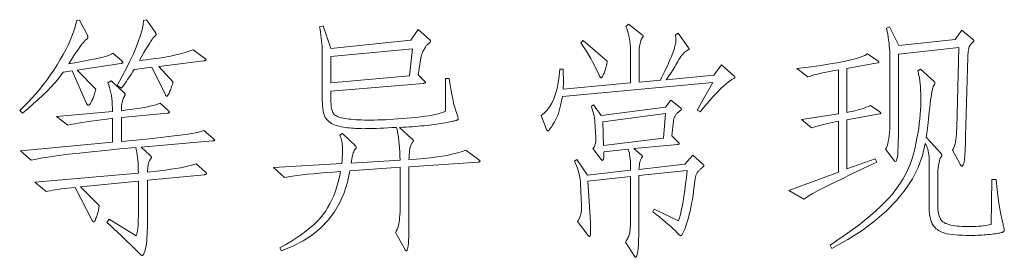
# Model space of a CAD drawing. Extents: x 0 to 1189, y 0 to 841.
# Tile 53 of 135: x 214.65 to 235.76, y 45.34 to 50.44. Entities that reach past the tile are written whole.
import ezdxf

# ---------------------------------------------------------------- set-up
doc = ezdxf.new("R2010")
doc.units = 0

msp = doc.modelspace()

# ---------------------------------------------------------------- linework, layer by layer
at = {"color": 7, "lineweight": 13}
for points in [[(216.83, 49.566), (216.836, 49.56), (216.842, 49.555), (216.846, 49.551), (216.851, 49.546), (216.854, 49.542), (216.857, 49.538), (216.859, 49.534), (216.861, 49.53), (216.862, 49.527), (216.862, 49.523), (216.862, 49.52), (216.86, 49.517), (216.858, 49.515), (216.855, 49.512), (216.851, 49.51), (216.847, 49.508), (216.841, 49.506), (216.835, 49.505), (216.828, 49.503), (216.82, 49.502), (215.88, 49.36), (216.281, 48.953), (216.276, 48.927), (216.27, 48.901), (216.263, 48.876), (216.256, 48.851), (216.248, 48.827), (216.24, 48.803), (216.231, 48.78), (216.222, 48.757), (216.212, 48.735), (216.202, 48.713), (216.192, 48.692), (216.182, 48.674), (216.173, 48.658), (216.165, 48.644), (216.157, 48.632), (216.149, 48.622), (216.142, 48.615), (216.136, 48.609), (216.131, 48.606), (216.126, 48.605), (216.121, 48.605), (216.116, 48.606), (216.112, 48.608), (216.108, 48.611), (216.104, 48.614), (216.1, 48.618), (216.096, 48.623), (216.093, 48.628), (216.089, 48.635), (216.086, 48.642), (215.775, 49.344), (215.579, 49.312), (215.526, 49.237), (215.465, 49.159), (215.397, 49.078), (215.321, 48.995), (215.237, 48.908), (215.147, 48.819), (215.048, 48.728), (214.942, 48.633), (214.829, 48.536), (214.708, 48.436), (214.65, 48.494), (214.739, 48.578), (214.826, 48.665), (214.911, 48.755), (214.993, 48.848), (215.074, 48.945), (215.153, 49.044), (215.23, 49.147), (215.306, 49.252), (215.379, 49.361), (215.45, 49.473), (215.517, 49.585), (215.579, 49.693), (215.636, 49.797), (215.686, 49.898), (215.732, 49.995), (215.771, 50.089), (215.806, 50.178), (215.834, 50.265), (215.857, 50.347), (215.875, 50.426), (215.933, 50.431), (216.102, 50.109), (216.104, 50.104), (216.106, 50.099), (216.107, 50.094), (216.109, 50.089), (216.11, 50.084), (216.111, 50.08), (216.111, 50.075), (216.112, 50.071), (216.112, 50.066), (216.112, 50.062), (216.112, 50.058), (216.111, 50.053), (216.11, 50.049), (216.107, 50.045), (216.104, 50.041), (216.101, 50.037), (216.097, 50.032), (216.092, 50.028), (216.087, 50.024), (216.081, 50.02), (216.064, 50.006), (216.042, 49.984), (216.015, 49.953), (215.984, 49.913), (215.949, 49.865), (215.908, 49.809), (215.863, 49.744), (215.814, 49.67), (215.76, 49.588), (215.701, 49.497), (215.868, 49.525), (216.019, 49.552), (216.154, 49.577), (216.272, 49.602), (216.375, 49.625), (216.461, 49.647), (216.532, 49.668), (216.586, 49.688), (216.624, 49.707), (216.646, 49.724)], [(218.615, 49.618), (218.621, 49.613), (218.626, 49.608), (218.631, 49.604), (218.635, 49.599), (218.638, 49.595), (218.641, 49.591), (218.643, 49.588), (218.645, 49.585), (218.646, 49.582), (218.646, 49.579), (218.646, 49.576), (218.644, 49.574), (218.642, 49.572), (218.639, 49.57), (218.634, 49.568), (218.629, 49.566), (218.623, 49.564), (218.616, 49.563), (218.608, 49.561), (218.599, 49.56), (217.633, 49.439), (217.939, 49.101), (217.937, 49.092), (217.935, 49.081), (217.931, 49.068), (217.927, 49.053), (217.922, 49.037), (217.915, 49.019), (217.908, 48.999), (217.9, 48.978), (217.891, 48.954), (217.881, 48.929), (217.871, 48.905), (217.861, 48.883), (217.852, 48.864), (217.844, 48.847), (217.836, 48.832), (217.829, 48.821), (217.822, 48.812), (217.817, 48.805), (217.811, 48.801), (217.807, 48.8), (217.803, 48.8), (217.799, 48.801), (217.795, 48.803), (217.792, 48.804), (217.788, 48.807), (217.785, 48.81), (217.783, 48.813), (217.78, 48.817), (217.777, 48.822), (217.775, 48.827), (217.485, 49.423), (217.105, 49.376), (217.076, 49.329), (217.048, 49.283), (217.02, 49.239), (216.992, 49.197), (216.965, 49.155), (216.938, 49.115), (216.91, 49.077), (216.884, 49.039), (216.857, 49.004), (216.83, 48.969), (216.741, 49.032), (216.842, 49.216), (216.934, 49.389), (217.015, 49.553), (217.087, 49.706), (217.148, 49.851), (217.2, 49.985), (217.241, 50.11), (217.273, 50.225), (217.294, 50.33), (217.305, 50.426), (217.369, 50.442), (217.559, 50.167), (217.562, 50.163), (217.565, 50.159), (217.567, 50.155), (217.569, 50.151), (217.571, 50.146), (217.572, 50.142), (217.573, 50.138), (217.574, 50.134), (217.574, 50.129), (217.575, 50.125), (217.574, 50.121), (217.573, 50.117), (217.571, 50.112), (217.569, 50.107), (217.565, 50.103), (217.561, 50.098), (217.557, 50.093), (217.551, 50.088), (217.545, 50.083), (217.538, 50.078), (217.525, 50.066), (217.508, 50.045), (217.487, 50.016), (217.461, 49.978), (217.431, 49.931), (217.396, 49.876), (217.358, 49.811), (217.315, 49.738), (217.267, 49.656), (217.216, 49.566), (217.364, 49.582), (217.505, 49.6), (217.639, 49.619), (217.765, 49.64), (217.883, 49.662), (217.995, 49.685), (218.099, 49.71), (218.195, 49.736), (218.285, 49.764), (218.367, 49.793)], [(224.49, 47.438), (224.496, 47.434), (224.502, 47.43), (224.506, 47.426), (224.51, 47.423), (224.514, 47.419), (224.517, 47.416), (224.519, 47.412), (224.521, 47.409), (224.522, 47.407), (224.522, 47.404), (224.521, 47.401), (224.52, 47.399), (224.518, 47.397), (224.515, 47.395), (224.511, 47.393), (224.507, 47.391), (224.501, 47.389), (224.495, 47.388), (224.488, 47.387), (224.48, 47.385), (222.996, 47.285), (222.996, 46.282), (222.996, 46.175), (222.996, 46.076), (222.995, 45.986), (222.994, 45.905), (222.992, 45.833), (222.991, 45.769), (222.988, 45.715), (222.986, 45.669), (222.983, 45.632), (222.98, 45.604), (222.977, 45.581), (222.974, 45.561), (222.97, 45.543), (222.967, 45.528), (222.963, 45.515), (222.959, 45.504), (222.956, 45.496), (222.952, 45.49), (222.948, 45.486), (222.943, 45.485), (222.939, 45.485), (222.935, 45.486), (222.931, 45.488), (222.927, 45.49), (222.924, 45.493), (222.92, 45.496), (222.916, 45.5), (222.913, 45.505), (222.91, 45.511), (222.906, 45.517), (222.706, 45.876), (222.725, 45.904), (222.742, 45.937), (222.757, 45.976), (222.77, 46.02), (222.781, 46.07), (222.79, 46.125), (222.797, 46.185), (222.802, 46.251), (222.805, 46.322), (222.806, 46.398), (222.806, 47.275), (221.729, 47.201), (221.679, 46.956), (221.608, 46.728), (221.515, 46.516), (221.401, 46.32), (221.265, 46.14), (221.107, 45.975), (220.928, 45.827), (220.728, 45.695), (220.505, 45.58), (220.262, 45.48), (220.23, 45.548), (220.356, 45.619), (220.475, 45.69), (220.586, 45.76), (220.689, 45.831), (220.785, 45.902), (220.873, 45.973), (220.954, 46.043), (221.027, 46.114), (221.093, 46.185), (221.151, 46.256), (221.204, 46.329), (221.253, 46.406), (221.299, 46.488), (221.342, 46.574), (221.382, 46.665), (221.418, 46.76), (221.45, 46.859), (221.48, 46.963), (221.506, 47.072), (221.529, 47.185), (221.37, 47.173), (221.221, 47.161), (221.079, 47.149), (220.947, 47.137), (220.823, 47.124), (220.707, 47.111), (220.6, 47.098), (220.502, 47.085), (220.412, 47.072), (220.33, 47.058), (220.093, 47.269), (221.555, 47.354), (221.558, 47.38), (221.561, 47.406), (221.563, 47.434), (221.565, 47.464), (221.567, 47.494), (221.568, 47.525), (221.569, 47.557), (221.57, 47.59), (221.571, 47.625), (221.571, 47.66), (221.57, 47.695), (221.569, 47.73), (221.566, 47.763), (221.562, 47.795), (221.556, 47.826), (221.55, 47.856), (221.542, 47.885), (221.534, 47.913), (221.524, 47.94), (221.513, 47.966), (221.571, 48.003), (221.84, 47.744), (221.845, 47.74), (221.85, 47.736), (221.854, 47.732), (221.857, 47.727), (221.86, 47.723), (221.862, 47.719), (221.864, 47.715), (221.865, 47.711), (221.866, 47.706), (221.867, 47.702), (221.866, 47.698), (221.865, 47.693), (221.863, 47.688), (221.861, 47.683), (221.858, 47.678), (221.854, 47.672), (221.85, 47.666), (221.845, 47.66), (221.839, 47.653), (221.832, 47.647), (221.825, 47.638), (221.818, 47.624), (221.811, 47.607), (221.803, 47.585), (221.796, 47.559), (221.788, 47.529), (221.78, 47.494), (221.772, 47.455), (221.764, 47.412), (221.756, 47.364), (222.806, 47.428), (222.803, 47.52), (222.8, 47.608), (222.795, 47.69), (222.788, 47.768), (222.781, 47.841), (222.773, 47.908), (222.763, 47.971), (222.752, 48.029), (222.74, 48.082), (222.727, 48.13), (222.631, 48.125), (222.54, 48.12), (222.455, 48.116), (222.376, 48.113), (222.303, 48.11), (222.235, 48.108), (222.173, 48.106), (222.117, 48.104), (222.067, 48.104), (222.022, 48.103), (221.98, 48.104), (221.938, 48.105), (221.896, 48.106), (221.853, 48.108), (221.81, 48.111), (221.767, 48.115), (221.724, 48.119), (221.68, 48.124), (221.636, 48.129), (221.592, 48.135), (221.549, 48.142), (221.508, 48.151), (221.468, 48.161), (221.432, 48.173), (221.397, 48.186), (221.364, 48.201), (221.333, 48.217), (221.305, 48.235), (221.278, 48.254), (221.254, 48.275), (221.232, 48.299), (221.212, 48.327), (221.195, 48.36), (221.18, 48.398), (221.167, 48.441), (221.157, 48.487), (221.148, 48.539), (221.143, 48.595), (221.139, 48.656), (221.138, 48.721), (221.138, 49.698), (221.137, 49.756), (221.136, 49.814), (221.133, 49.873), (221.129, 49.932), (221.124, 49.991), (221.117, 50.05), (221.11, 50.109), (221.101, 50.169), (221.091, 50.229), (221.08, 50.289), (221.154, 50.31), (221.323, 49.824), (223.038, 50.004), (223.192, 50.231), (223.434, 50.014), (223.439, 50.01), (223.444, 50.006), (223.448, 50.002), (223.451, 49.998), (223.454, 49.994), (223.457, 49.99), (223.458, 49.986), (223.46, 49.982), (223.461, 49.978), (223.461, 49.975), (223.46, 49.971), (223.459, 49.967), (223.457, 49.963), (223.454, 49.959), (223.451, 49.955), (223.447, 49.951), (223.441, 49.946), (223.435, 49.942), (223.429, 49.937), (223.421, 49.933), (223.413, 49.927), (223.405, 49.92), (223.396, 49.912), (223.387, 49.902), (223.378, 49.891), (223.368, 49.878), (223.358, 49.864), (223.348, 49.849), (223.337, 49.832), (223.326, 49.814), (223.316, 49.795), (223.306, 49.777), (223.297, 49.761), (223.289, 49.744), (223.282, 49.729), (223.276, 49.715), (223.271, 49.701), (223.266, 49.689), (223.263, 49.677), (223.26, 49.666), (223.192, 49.259), (223.318, 49.138), (223.324, 49.132), (223.33, 49.126), (223.334, 49.121), (223.339, 49.116), (223.342, 49.111), (223.345, 49.107), (223.347, 49.103), (223.349, 49.099), (223.35, 49.096), (223.35, 49.093), (223.35, 49.091), (223.348, 49.088), (223.346, 49.086), (223.343, 49.084), (223.339, 49.082), (223.335, 49.08), (223.329, 49.079), (223.323, 49.077), (223.316, 49.076), (223.308, 49.075), (221.323, 48.911), (221.323, 48.716), (221.323, 48.676), (221.325, 48.638), (221.328, 48.604), (221.331, 48.571), (221.336, 48.541), (221.342, 48.514), (221.349, 48.49), (221.357, 48.467), (221.366, 48.448), (221.376, 48.431), (221.388, 48.415), (221.402, 48.401), (221.42, 48.387), (221.441, 48.375), (221.465, 48.363), (221.491, 48.353), (221.521, 48.343), (221.553, 48.334), (221.588, 48.327), (221.626, 48.32), (221.668, 48.314), (221.712, 48.308), (221.759, 48.304), (221.81, 48.299), (221.864, 48.296), (221.921, 48.293), (221.981, 48.291), (222.044, 48.289), (222.111, 48.288), (222.181, 48.288), (222.253, 48.289), (222.329, 48.29), (222.409, 48.292), (222.491, 48.296), (222.577, 48.3), (222.665, 48.305), (222.757, 48.311), (222.852, 48.318), (222.95, 48.327), (223.052, 48.336), (223.152, 48.346), (223.246, 48.357), (223.334, 48.368), (223.416, 48.381), (223.492, 48.395), (223.562, 48.41), (223.626, 48.425), (223.684, 48.442), (223.737, 48.46), (223.783, 48.478), (223.783, 49.18), (223.857, 49.18), (223.871, 49.086), (223.886, 48.998), (223.9, 48.917), (223.914, 48.841), (223.927, 48.772), (223.941, 48.709), (223.954, 48.652), (223.967, 48.601), (223.979, 48.556), (223.991, 48.518), (224.003, 48.484), (224.013, 48.453), (224.022, 48.426), (224.03, 48.402), (224.037, 48.38), (224.042, 48.363), (224.047, 48.348), (224.05, 48.336), (224.051, 48.328), (224.052, 48.322), (224.052, 48.319), (224.051, 48.315), (224.051, 48.312), (224.05, 48.309), (224.049, 48.306), (224.047, 48.303), (224.046, 48.3), (224.044, 48.298), (224.041, 48.296), (224.039, 48.293), (224.035, 48.291), (224.028, 48.288), (224.018, 48.285), (224.006, 48.281), (223.991, 48.277), (223.973, 48.272), (223.952, 48.267), (223.928, 48.261), (223.902, 48.255), (223.873, 48.248), (223.841, 48.242), (223.806, 48.235), (223.769, 48.228), (223.729, 48.221), (223.686, 48.214), (223.64, 48.207), (223.592, 48.2), (223.541, 48.194), (223.488, 48.187), (223.432, 48.18), (223.374, 48.173), (223.314, 48.167), (223.254, 48.161), (223.192, 48.155), (223.129, 48.15), (223.065, 48.145), (222.999, 48.141), (222.933, 48.137), (222.865, 48.133), (222.796, 48.13), (223.06, 47.887), (223.066, 47.882), (223.071, 47.877), (223.076, 47.872), (223.08, 47.867), (223.083, 47.863), (223.086, 47.859), (223.088, 47.855), (223.09, 47.851), (223.091, 47.848), (223.091, 47.845), (223.091, 47.841), (223.09, 47.838), (223.089, 47.835), (223.088, 47.831), (223.086, 47.827), (223.084, 47.824), (223.081, 47.82), (223.078, 47.816), (223.074, 47.812), (223.07, 47.808), (223.057, 47.789), (223.045, 47.766), (223.035, 47.739), (223.025, 47.708), (223.017, 47.673), (223.011, 47.634), (223.005, 47.591), (223.001, 47.544), (222.998, 47.493), (222.996, 47.438), (223.159, 47.45), (223.312, 47.463), (223.456, 47.479), (223.592, 47.496), (223.718, 47.516), (223.836, 47.538), (223.944, 47.561), (224.044, 47.587), (224.134, 47.614), (224.216, 47.644)], [(229.97, 49.233), (229.973, 49.23), (229.976, 49.227), (229.978, 49.224), (229.98, 49.221), (229.982, 49.218), (229.983, 49.215), (229.984, 49.212), (229.985, 49.209), (229.986, 49.207), (229.986, 49.204), (229.985, 49.201), (229.985, 49.199), (229.984, 49.196), (229.982, 49.194), (229.98, 49.191), (229.978, 49.189), (229.975, 49.187), (229.972, 49.185), (229.969, 49.182), (229.965, 49.18), (229.919, 49.158), (229.868, 49.125), (229.811, 49.08), (229.747, 49.025), (229.678, 48.959), (229.603, 48.881), (229.521, 48.793), (229.434, 48.694), (229.341, 48.584), (229.241, 48.462), (229.178, 48.499), (229.511, 49.091), (226.285, 48.795), (226.274, 48.727), (226.262, 48.662), (226.248, 48.6), (226.233, 48.541), (226.217, 48.485), (226.2, 48.432), (226.181, 48.382), (226.162, 48.335), (226.141, 48.292), (226.119, 48.251), (226.097, 48.214), (226.077, 48.181), (226.058, 48.152), (226.041, 48.126), (226.026, 48.105), (226.012, 48.087), (226, 48.073), (225.99, 48.064), (225.981, 48.058), (225.974, 48.056), (225.97, 48.056), (225.967, 48.057), (225.965, 48.059), (225.962, 48.061), (225.959, 48.064), (225.957, 48.067), (225.954, 48.071), (225.952, 48.076), (225.949, 48.081), (225.947, 48.087), (225.831, 48.388), (225.897, 48.437), (225.957, 48.497), (226.011, 48.569), (226.06, 48.651), (226.103, 48.745), (226.14, 48.85), (226.172, 48.966), (226.198, 49.093), (226.218, 49.231), (226.232, 49.381), (226.301, 49.381), (226.302, 49.358), (226.303, 49.335), (226.304, 49.312), (226.305, 49.289), (226.306, 49.267), (226.306, 49.244), (226.307, 49.222), (226.308, 49.2), (226.308, 49.178), (226.309, 49.156), (226.309, 49.135), (226.309, 49.114), (226.309, 49.092), (226.309, 49.071), (226.308, 49.05), (226.307, 49.029), (226.306, 49.009), (226.305, 48.988), (226.303, 48.968), (226.301, 48.948), (227.747, 49.085), (227.747, 49.703), (227.746, 49.776), (227.743, 49.847), (227.738, 49.914), (227.731, 49.978), (227.722, 50.039), (227.711, 50.098), (227.698, 50.153), (227.683, 50.205), (227.666, 50.254), (227.647, 50.299), (227.7, 50.342), (227.995, 50.12), (227.999, 50.117), (228.003, 50.114), (228.006, 50.111), (228.009, 50.108), (228.011, 50.105), (228.013, 50.102), (228.015, 50.099), (228.016, 50.096), (228.016, 50.094), (228.017, 50.091), (228.016, 50.088), (228.016, 50.085), (228.016, 50.083), (228.015, 50.08), (228.014, 50.077), (228.013, 50.074), (228.011, 50.071), (228.01, 50.068), (228.008, 50.065), (228.006, 50.062), (227.992, 50.041), (227.979, 50.017), (227.968, 49.992), (227.959, 49.964), (227.951, 49.934), (227.944, 49.902), (227.939, 49.867), (227.935, 49.83), (227.933, 49.792), (227.932, 49.75), (227.932, 49.101), (228.386, 49.143), (228.42, 49.211), (228.452, 49.277), (228.482, 49.339), (228.51, 49.398), (228.537, 49.455), (228.561, 49.508), (228.583, 49.559), (228.604, 49.606), (228.623, 49.651), (228.64, 49.692), (228.655, 49.731), (228.668, 49.768), (228.68, 49.803), (228.69, 49.835), (228.699, 49.865), (228.706, 49.893), (228.712, 49.919), (228.716, 49.942), (228.718, 49.964), (228.719, 49.983), (228.719, 50), (228.718, 50.017), (228.718, 50.033), (228.717, 50.048), (228.716, 50.062), (228.715, 50.075), (228.714, 50.088), (228.712, 50.099), (228.71, 50.11), (228.708, 50.12), (228.766, 50.152), (228.993, 49.84), (228.995, 49.837), (228.997, 49.834), (228.999, 49.831), (229, 49.828), (229.001, 49.826), (229.002, 49.823), (229.003, 49.821), (229.003, 49.818), (229.004, 49.816), (229.004, 49.814), (229.004, 49.812), (229.003, 49.81), (229.002, 49.807), (229, 49.805), (228.999, 49.803), (228.996, 49.801), (228.993, 49.799), (228.99, 49.797), (228.987, 49.795), (228.983, 49.793), (228.96, 49.781), (228.937, 49.766), (228.914, 49.748), (228.892, 49.728), (228.87, 49.705), (228.848, 49.679), (228.827, 49.65), (228.805, 49.619), (228.784, 49.584), (228.764, 49.547), (228.743, 49.509), (228.721, 49.47), (228.698, 49.431), (228.674, 49.392), (228.649, 49.352), (228.624, 49.313), (228.597, 49.274), (228.57, 49.234), (228.542, 49.194), (228.513, 49.154), (229.532, 49.254), (229.695, 49.476)], [(235.08, 50.025), (235.085, 50.021), (235.089, 50.017), (235.093, 50.013), (235.097, 50.009), (235.1, 50.005), (235.102, 50.001), (235.104, 49.998), (235.105, 49.994), (235.106, 49.991), (235.106, 49.988), (235.106, 49.985), (235.105, 49.981), (235.103, 49.977), (235.1, 49.972), (235.096, 49.967), (235.091, 49.962), (235.086, 49.957), (235.079, 49.951), (235.072, 49.944), (235.064, 49.938), (235.056, 49.931), (235.048, 49.923), (235.041, 49.915), (235.034, 49.907), (235.028, 49.898), (235.022, 49.888), (235.017, 49.878), (235.012, 49.868), (235.007, 49.857), (235.003, 49.845), (235, 49.833), (234.997, 49.818), (234.993, 49.802), (234.991, 49.784), (234.988, 49.764), (234.986, 49.742), (234.984, 49.718), (234.982, 49.692), (234.981, 49.664), (234.98, 49.634), (234.932, 47.934), (234.93, 47.843), (234.927, 47.76), (234.925, 47.685), (234.922, 47.618), (234.918, 47.558), (234.915, 47.507), (234.911, 47.463), (234.907, 47.428), (234.902, 47.4), (234.898, 47.38), (234.893, 47.365), (234.888, 47.352), (234.884, 47.34), (234.879, 47.329), (234.875, 47.321), (234.87, 47.314), (234.866, 47.308), (234.862, 47.304), (234.857, 47.302), (234.853, 47.301), (234.849, 47.301), (234.844, 47.303), (234.84, 47.306), (234.835, 47.309), (234.831, 47.314), (234.826, 47.32), (234.821, 47.327), (234.816, 47.335), (234.811, 47.344), (234.805, 47.354), (234.652, 47.639), (234.667, 47.665), (234.681, 47.697), (234.694, 47.733), (234.705, 47.775), (234.714, 47.821), (234.723, 47.872), (234.73, 47.928), (234.735, 47.988), (234.739, 48.054), (234.742, 48.124), (234.784, 49.845), (233.491, 49.703), (233.491, 48.056), (233.49, 47.93), (233.488, 47.818), (233.485, 47.719), (233.481, 47.633), (233.475, 47.561), (233.468, 47.502), (233.46, 47.455), (233.45, 47.422), (233.44, 47.403), (233.428, 47.396), (233.425, 47.396), (233.423, 47.397), (233.421, 47.398), (233.418, 47.399), (233.416, 47.401), (233.413, 47.404), (233.41, 47.406), (233.407, 47.409), (233.404, 47.413), (233.401, 47.417), (233.216, 47.66), (233.234, 47.694), (233.249, 47.734), (233.262, 47.78), (233.274, 47.831), (233.284, 47.888), (233.292, 47.951), (233.298, 48.019), (233.303, 48.092), (233.305, 48.172), (233.306, 48.256), (233.306, 49.629), (233.306, 49.691), (233.303, 49.754), (233.3, 49.817), (233.295, 49.88), (233.289, 49.943), (233.281, 50.007), (233.273, 50.07), (233.262, 50.134), (233.251, 50.198), (233.238, 50.262), (233.301, 50.289), (233.496, 49.888), (234.705, 50.02), (234.848, 50.22)], [(227.246, 49.55), (227.243, 49.527), (227.24, 49.503), (227.236, 49.48), (227.232, 49.456), (227.226, 49.433), (227.22, 49.409), (227.213, 49.386), (227.205, 49.362), (227.197, 49.339), (227.188, 49.315), (227.179, 49.292), (227.17, 49.272), (227.162, 49.254), (227.154, 49.239), (227.147, 49.226), (227.14, 49.215), (227.134, 49.207), (227.129, 49.201), (227.124, 49.197), (227.119, 49.196), (227.115, 49.196), (227.111, 49.197), (227.107, 49.198), (227.104, 49.2), (227.101, 49.203), (227.098, 49.206), (227.095, 49.209), (227.092, 49.213), (227.09, 49.217), (227.087, 49.222), (227.05, 49.304), (227.012, 49.383), (226.973, 49.461), (226.934, 49.536), (226.893, 49.609), (226.852, 49.68), (226.811, 49.75), (226.768, 49.817), (226.725, 49.882), (226.681, 49.946), (226.729, 49.993)], [(223.075, 49.819), (221.323, 49.655), (221.323, 49.085), (223.007, 49.238)], [(233.09, 48.462), (233.094, 48.459), (233.097, 48.456), (233.101, 48.453), (233.103, 48.45), (233.106, 48.448), (233.107, 48.445), (233.109, 48.443), (233.11, 48.44), (233.111, 48.438), (233.111, 48.436), (233.111, 48.434), (233.11, 48.432), (233.108, 48.43), (233.107, 48.428), (233.104, 48.427), (233.101, 48.425), (233.098, 48.424), (233.094, 48.422), (233.089, 48.421), (233.084, 48.42), (232.388, 48.293), (232.388, 47.238), (232.989, 47.459), (233.026, 47.385), (232.747, 47.253), (232.494, 47.132), (232.269, 47.023), (232.072, 46.926), (231.902, 46.84), (231.759, 46.766), (231.644, 46.704), (231.557, 46.654), (231.497, 46.615), (231.464, 46.588), (231.142, 46.773), (232.203, 47.169), (232.203, 48.262), (232.134, 48.249), (232.068, 48.236), (232.005, 48.222), (231.944, 48.208), (231.885, 48.194), (231.828, 48.18), (231.775, 48.165), (231.723, 48.15), (231.674, 48.135), (231.627, 48.119), (231.411, 48.299), (232.203, 48.42), (232.203, 49.365), (232.11, 49.348), (232.023, 49.332), (231.942, 49.316), (231.868, 49.3), (231.799, 49.285), (231.737, 49.269), (231.68, 49.255), (231.63, 49.24), (231.586, 49.226), (231.548, 49.212), (231.316, 49.397), (231.56, 49.425), (231.783, 49.455), (231.986, 49.485), (232.168, 49.515), (232.33, 49.546), (232.47, 49.577), (232.59, 49.609), (232.689, 49.642), (232.768, 49.675), (232.826, 49.708), (233.053, 49.555), (233.057, 49.553), (233.06, 49.551), (233.064, 49.548), (233.066, 49.546), (233.069, 49.544), (233.071, 49.541), (233.072, 49.539), (233.073, 49.536), (233.074, 49.534), (233.074, 49.531), (233.074, 49.529), (233.073, 49.526), (233.071, 49.524), (233.069, 49.522), (233.066, 49.52), (233.063, 49.518), (233.058, 49.517), (233.054, 49.515), (233.048, 49.514), (233.042, 49.513), (232.388, 49.397), (232.388, 48.452), (232.445, 48.462), (232.501, 48.473), (232.555, 48.485), (232.607, 48.498), (232.658, 48.512), (232.708, 48.528), (232.755, 48.544), (232.801, 48.562), (232.846, 48.58), (232.889, 48.6)], [(235.587, 47.011), (235.594, 46.935), (235.601, 46.864), (235.609, 46.796), (235.616, 46.731), (235.623, 46.671), (235.63, 46.614), (235.637, 46.56), (235.644, 46.511), (235.651, 46.464), (235.658, 46.422), (235.665, 46.382), (235.672, 46.343), (235.679, 46.306), (235.685, 46.269), (235.692, 46.235), (235.699, 46.201), (235.706, 46.168), (235.713, 46.137), (235.72, 46.107), (235.727, 46.079), (235.733, 46.052), (235.739, 46.028), (235.744, 46.006), (235.749, 45.986), (235.752, 45.969), (235.755, 45.955), (235.758, 45.942), (235.76, 45.933), (235.761, 45.925), (235.761, 45.92), (235.761, 45.917), (235.76, 45.913), (235.758, 45.909), (235.756, 45.906), (235.754, 45.902), (235.75, 45.898), (235.747, 45.895), (235.742, 45.891), (235.737, 45.887), (235.732, 45.883), (235.724, 45.88), (235.713, 45.876), (235.699, 45.872), (235.681, 45.867), (235.659, 45.863), (235.634, 45.858), (235.606, 45.854), (235.574, 45.849), (235.539, 45.844), (235.5, 45.839), (235.458, 45.834), (235.416, 45.829), (235.373, 45.825), (235.328, 45.822), (235.283, 45.819), (235.236, 45.816), (235.188, 45.815), (235.139, 45.813), (235.089, 45.812), (235.038, 45.812), (234.946, 45.813), (234.861, 45.815), (234.782, 45.819), (234.709, 45.824), (234.643, 45.831), (234.584, 45.84), (234.53, 45.85), (234.484, 45.861), (234.443, 45.874), (234.41, 45.889), (234.38, 45.905), (234.352, 45.921), (234.327, 45.939), (234.303, 45.957), (234.281, 45.977), (234.262, 45.997), (234.244, 46.018), (234.229, 46.04), (234.215, 46.063), (234.204, 46.087), (234.194, 46.112), (234.185, 46.138), (234.177, 46.166), (234.17, 46.196), (234.164, 46.227), (234.159, 46.259), (234.156, 46.293), (234.153, 46.328), (234.151, 46.365), (234.151, 46.403), (234.151, 47.412), (234.15, 47.458), (234.147, 47.503), (234.143, 47.545), (234.137, 47.586), (234.13, 47.624), (234.12, 47.661), (234.109, 47.695), (234.097, 47.728), (234.082, 47.758), (234.066, 47.787), (234.005, 47.526), (233.912, 47.272), (233.789, 47.027), (233.635, 46.79), (233.45, 46.561), (233.235, 46.339), (232.988, 46.126), (232.712, 45.92), (232.404, 45.722), (232.066, 45.532), (232.029, 45.606), (232.194, 45.716), (232.351, 45.825), (232.5, 45.931), (232.639, 46.036), (232.77, 46.139), (232.893, 46.24), (233.006, 46.34), (233.112, 46.437), (233.208, 46.534), (233.296, 46.628), (233.376, 46.722), (233.451, 46.819), (233.52, 46.918), (233.583, 47.019), (233.641, 47.122), (233.693, 47.227), (233.739, 47.335), (233.779, 47.445), (233.813, 47.556), (233.842, 47.67), (233.867, 47.784), (233.889, 47.895), (233.908, 48.003), (233.925, 48.109), (233.939, 48.212), (233.951, 48.312), (233.96, 48.409), (233.966, 48.503), (233.97, 48.595), (233.971, 48.684), (233.971, 48.769), (233.969, 48.851), (233.966, 48.927), (233.961, 49), (233.956, 49.068), (233.949, 49.132), (233.94, 49.191), (233.931, 49.247), (233.92, 49.297), (233.908, 49.344), (233.966, 49.381), (234.256, 49.117), (234.259, 49.114), (234.262, 49.11), (234.264, 49.107), (234.267, 49.103), (234.268, 49.1), (234.27, 49.096), (234.271, 49.092), (234.272, 49.088), (234.272, 49.084), (234.272, 49.08), (234.272, 49.076), (234.272, 49.072), (234.271, 49.068), (234.27, 49.064), (234.268, 49.06), (234.267, 49.057), (234.264, 49.053), (234.262, 49.05), (234.259, 49.046), (234.256, 49.043), (234.247, 49.03), (234.237, 49.008), (234.228, 48.979), (234.218, 48.942), (234.209, 48.896), (234.199, 48.843), (234.19, 48.782), (234.18, 48.714), (234.171, 48.637), (234.161, 48.552), (234.152, 48.466), (234.143, 48.385), (234.135, 48.309), (234.127, 48.238), (234.119, 48.172), (234.112, 48.111), (234.105, 48.055), (234.099, 48.005), (234.093, 47.959), (234.087, 47.919), (234.399, 47.581), (234.403, 47.575), (234.407, 47.57), (234.41, 47.565), (234.412, 47.56), (234.415, 47.556), (234.417, 47.551), (234.418, 47.546), (234.419, 47.542), (234.42, 47.537), (234.42, 47.533), (234.42, 47.529), (234.419, 47.525), (234.418, 47.52), (234.417, 47.516), (234.415, 47.511), (234.412, 47.507), (234.41, 47.502), (234.407, 47.498), (234.403, 47.493), (234.399, 47.488), (234.395, 47.483), (234.391, 47.475), (234.386, 47.466), (234.382, 47.455), (234.378, 47.442), (234.374, 47.428), (234.369, 47.411), (234.365, 47.393), (234.361, 47.373), (234.357, 47.351), (234.353, 47.328), (234.349, 47.306), (234.346, 47.284), (234.343, 47.262), (234.341, 47.241), (234.339, 47.22), (234.337, 47.199), (234.336, 47.178), (234.336, 47.157), (234.336, 47.137), (234.336, 46.43), (234.337, 46.374), (234.342, 46.323), (234.35, 46.276), (234.362, 46.233), (234.377, 46.195), (234.395, 46.161), (234.416, 46.132), (234.44, 46.107), (234.468, 46.087), (234.499, 46.071), (234.533, 46.058), (234.571, 46.046), (234.611, 46.036), (234.654, 46.027), (234.701, 46.019), (234.75, 46.013), (234.802, 46.008), (234.857, 46.005), (234.916, 46.003), (234.977, 46.002), (235.039, 46.003), (235.097, 46.004), (235.154, 46.007), (235.208, 46.01), (235.259, 46.014), (235.307, 46.019), (235.353, 46.026), (235.397, 46.033), (235.438, 46.041), (235.476, 46.05), (235.497, 47.011)], [(218.794, 47.897), (218.801, 47.891), (218.807, 47.886), (218.813, 47.88), (218.818, 47.875), (218.822, 47.871), (218.825, 47.867), (218.828, 47.863), (218.83, 47.86), (218.831, 47.858), (218.831, 47.855), (218.831, 47.853), (218.829, 47.851), (218.827, 47.849), (218.823, 47.848), (218.819, 47.846), (218.814, 47.844), (218.808, 47.843), (218.801, 47.842), (218.793, 47.84), (218.784, 47.839), (217.258, 47.707), (217.443, 47.533), (217.449, 47.528), (217.454, 47.523), (217.459, 47.518), (217.463, 47.513), (217.466, 47.508), (217.469, 47.503), (217.472, 47.499), (217.473, 47.494), (217.474, 47.49), (217.474, 47.486), (217.474, 47.481), (217.473, 47.477), (217.471, 47.472), (217.468, 47.466), (217.465, 47.461), (217.461, 47.455), (217.456, 47.448), (217.451, 47.442), (217.444, 47.435), (217.437, 47.428), (217.43, 47.418), (217.424, 47.405), (217.418, 47.389), (217.412, 47.368), (217.407, 47.344), (217.403, 47.317), (217.399, 47.285), (217.395, 47.25), (217.392, 47.211), (217.39, 47.169), (217.525, 47.183), (217.653, 47.198), (217.774, 47.214), (217.889, 47.231), (217.997, 47.248), (218.098, 47.266), (218.193, 47.286), (218.28, 47.306), (218.361, 47.327), (218.435, 47.348), (218.63, 47.174), (218.635, 47.17), (218.64, 47.166), (218.644, 47.162), (218.647, 47.158), (218.65, 47.154), (218.653, 47.151), (218.654, 47.147), (218.656, 47.144), (218.657, 47.14), (218.657, 47.137), (218.656, 47.134), (218.655, 47.131), (218.653, 47.129), (218.65, 47.126), (218.646, 47.124), (218.642, 47.122), (218.636, 47.12), (218.63, 47.119), (218.623, 47.117), (218.615, 47.116), (217.39, 46.995), (217.39, 46.171), (217.389, 46.074), (217.388, 45.985), (217.386, 45.903), (217.383, 45.827), (217.379, 45.759), (217.375, 45.699), (217.369, 45.645), (217.363, 45.599), (217.356, 45.559), (217.348, 45.527), (217.339, 45.5), (217.332, 45.476), (217.324, 45.454), (217.317, 45.436), (217.31, 45.42), (217.304, 45.407), (217.298, 45.397), (217.292, 45.39), (217.287, 45.386), (217.282, 45.385), (217.277, 45.385), (217.272, 45.385), (217.268, 45.387), (217.263, 45.388), (217.259, 45.39), (217.254, 45.392), (217.25, 45.395), (217.245, 45.398), (217.241, 45.402), (217.237, 45.406), (217.17, 45.473), (217.102, 45.541), (217.033, 45.609), (216.962, 45.678), (216.891, 45.746), (216.819, 45.815), (216.745, 45.884), (216.671, 45.953), (216.595, 46.022), (216.519, 46.092), (216.566, 46.161), (217.147, 45.802), (217.156, 45.819), (217.164, 45.844), (217.171, 45.877), (217.177, 45.917), (217.183, 45.964), (217.187, 46.019), (217.19, 46.081), (217.193, 46.151), (217.194, 46.229), (217.195, 46.314), (217.195, 46.974), (215.954, 46.857), (216.355, 46.451), (216.353, 46.431), (216.35, 46.41), (216.346, 46.389), (216.342, 46.367), (216.337, 46.345), (216.331, 46.322), (216.325, 46.299), (216.318, 46.275), (216.311, 46.251), (216.302, 46.227), (216.294, 46.203), (216.286, 46.182), (216.279, 46.163), (216.272, 46.147), (216.266, 46.134), (216.26, 46.122), (216.255, 46.114), (216.25, 46.108), (216.246, 46.104), (216.242, 46.103), (216.238, 46.103), (216.234, 46.104), (216.231, 46.105), (216.227, 46.107), (216.224, 46.109), (216.22, 46.112), (216.217, 46.116), (216.214, 46.119), (216.211, 46.124), (216.207, 46.129), (215.843, 46.842), (215.76, 46.834), (215.681, 46.826), (215.607, 46.818), (215.537, 46.81), (215.472, 46.801), (215.412, 46.792), (215.356, 46.782), (215.304, 46.772), (215.257, 46.762), (215.215, 46.752), (214.972, 46.952), (217.195, 47.148), (217.193, 47.226), (217.191, 47.3), (217.187, 47.368), (217.183, 47.431), (217.177, 47.488), (217.171, 47.541), (217.164, 47.588), (217.156, 47.629), (217.147, 47.666), (217.137, 47.697), (216.796, 47.667), (216.481, 47.637), (216.192, 47.608), (215.93, 47.58), (215.693, 47.553), (215.482, 47.526), (215.297, 47.501), (215.138, 47.476), (215.005, 47.451), (214.898, 47.428), (214.666, 47.628), (216.64, 47.813), (216.64, 48.325), (216.517, 48.31), (216.399, 48.295), (216.288, 48.281), (216.182, 48.266), (216.083, 48.251), (215.99, 48.236), (215.903, 48.222), (215.823, 48.207), (215.748, 48.192), (215.679, 48.177), (215.442, 48.362), (216.64, 48.473), (216.639, 48.546), (216.636, 48.617), (216.631, 48.685), (216.624, 48.751), (216.615, 48.813), (216.604, 48.873), (216.591, 48.93), (216.576, 48.985), (216.559, 49.036), (216.54, 49.085), (216.609, 49.133), (216.878, 48.885), (216.884, 48.879), (216.889, 48.874), (216.894, 48.869), (216.898, 48.865), (216.902, 48.86), (216.904, 48.856), (216.907, 48.852), (216.908, 48.847), (216.909, 48.844), (216.91, 48.84), (216.909, 48.836), (216.909, 48.832), (216.908, 48.828), (216.907, 48.824), (216.906, 48.819), (216.904, 48.815), (216.902, 48.81), (216.899, 48.805), (216.897, 48.8), (216.894, 48.795), (216.882, 48.774), (216.871, 48.751), (216.861, 48.725), (216.853, 48.698), (216.846, 48.668), (216.84, 48.637), (216.836, 48.603), (216.833, 48.567), (216.831, 48.529), (216.83, 48.489), (216.955, 48.504), (217.071, 48.519), (217.178, 48.534), (217.275, 48.55), (217.362, 48.567), (217.44, 48.583), (217.509, 48.6), (217.569, 48.617), (217.619, 48.635), (217.659, 48.652), (217.833, 48.494), (217.838, 48.49), (217.843, 48.486), (217.847, 48.482), (217.85, 48.478), (217.853, 48.474), (217.855, 48.471), (217.857, 48.467), (217.859, 48.464), (217.859, 48.46), (217.86, 48.457), (217.859, 48.454), (217.858, 48.451), (217.856, 48.448), (217.853, 48.446), (217.849, 48.444), (217.845, 48.442), (217.839, 48.44), (217.833, 48.438), (217.826, 48.437), (217.818, 48.436), (216.83, 48.341), (216.83, 47.829), (217.143, 47.859), (217.425, 47.887), (217.677, 47.914), (217.899, 47.94), (218.091, 47.965), (218.252, 47.988), (218.384, 48.01), (218.486, 48.03), (218.557, 48.049), (218.599, 48.066)], [(229.083, 47.538), (229.299, 47.343), (229.303, 47.339), (229.307, 47.335), (229.31, 47.331), (229.313, 47.328), (229.315, 47.324), (229.317, 47.321), (229.319, 47.317), (229.32, 47.314), (229.32, 47.312), (229.321, 47.309), (229.32, 47.306), (229.318, 47.302), (229.315, 47.298), (229.311, 47.293), (229.305, 47.287), (229.299, 47.281), (229.291, 47.274), (229.282, 47.266), (229.271, 47.257), (229.26, 47.248), (229.248, 47.238), (229.237, 47.229), (229.226, 47.218), (229.216, 47.208), (229.206, 47.197), (229.197, 47.186), (229.189, 47.175), (229.181, 47.164), (229.174, 47.152), (229.167, 47.14), (229.161, 47.127), (229.156, 47.114), (229.15, 47.099), (229.145, 47.084), (229.141, 47.068), (229.137, 47.051), (229.133, 47.033), (229.13, 47.014), (229.128, 46.994), (229.125, 46.974), (229.113, 46.869), (229.1, 46.769), (229.087, 46.673), (229.072, 46.582), (229.057, 46.495), (229.041, 46.412), (229.025, 46.333), (229.007, 46.259), (228.989, 46.189), (228.969, 46.124), (228.95, 46.064), (228.932, 46.01), (228.915, 45.962), (228.898, 45.921), (228.883, 45.886), (228.868, 45.858), (228.855, 45.835), (228.842, 45.82), (228.83, 45.81), (228.819, 45.807), (228.817, 45.807), (228.814, 45.808), (228.812, 45.809), (228.809, 45.81), (228.806, 45.812), (228.803, 45.815), (228.799, 45.817), (228.795, 45.82), (228.791, 45.824), (228.787, 45.828), (228.746, 45.871), (228.701, 45.915), (228.653, 45.961), (228.602, 46.008), (228.547, 46.056), (228.49, 46.106), (228.429, 46.157), (228.365, 46.21), (228.298, 46.264), (228.228, 46.319), (228.254, 46.377), (228.777, 46.124), (228.797, 46.187), (228.816, 46.26), (228.836, 46.343), (228.854, 46.436), (228.873, 46.539), (228.891, 46.653), (228.909, 46.776), (228.927, 46.909), (228.944, 47.053), (228.962, 47.206), (227.927, 47.1), (227.927, 46.092), (227.926, 45.95), (227.924, 45.822), (227.92, 45.71), (227.915, 45.612), (227.908, 45.53), (227.9, 45.462), (227.891, 45.41), (227.88, 45.372), (227.867, 45.35), (227.853, 45.342), (227.851, 45.343), (227.849, 45.343), (227.847, 45.344), (227.844, 45.346), (227.842, 45.348), (227.84, 45.35), (227.838, 45.353), (227.836, 45.356), (227.834, 45.359), (227.832, 45.364), (227.642, 45.67), (227.656, 45.694), (227.669, 45.717), (227.681, 45.74), (227.692, 45.762), (227.701, 45.783), (227.71, 45.804), (227.717, 45.824), (227.723, 45.844), (227.728, 45.863), (227.732, 45.881), (227.735, 45.901), (227.737, 45.924), (227.74, 45.951), (227.742, 45.982), (227.743, 46.017), (227.745, 46.055), (227.746, 46.097), (227.747, 46.143), (227.747, 46.192), (227.747, 46.245), (227.747, 47.079), (226.834, 46.979), (226.882, 46.213), (226.884, 46.183), (226.885, 46.153), (226.887, 46.123), (226.888, 46.094), (226.89, 46.065), (226.89, 46.036), (226.891, 46.008), (226.892, 45.98), (226.892, 45.953), (226.892, 45.926), (226.892, 45.9), (226.891, 45.877), (226.89, 45.857), (226.888, 45.84), (226.886, 45.825), (226.883, 45.813), (226.879, 45.803), (226.875, 45.796), (226.871, 45.792), (226.866, 45.791), (226.864, 45.791), (226.861, 45.792), (226.859, 45.793), (226.856, 45.794), (226.854, 45.796), (226.851, 45.799), (226.848, 45.801), (226.845, 45.805), (226.842, 45.808), (226.839, 45.812), (226.612, 46.108), (226.63, 46.139), (226.646, 46.171), (226.66, 46.204), (226.671, 46.237), (226.681, 46.271), (226.688, 46.307), (226.694, 46.343), (226.697, 46.38), (226.698, 46.418), (226.697, 46.456), (226.676, 46.921), (226.673, 46.966), (226.667, 47.011), (226.659, 47.058), (226.65, 47.105), (226.637, 47.153), (226.623, 47.202), (226.607, 47.252), (226.588, 47.303), (226.567, 47.354), (226.544, 47.406), (226.597, 47.443), (226.824, 47.106), (227.747, 47.211), (227.747, 47.279), (227.745, 47.342), (227.743, 47.4), (227.739, 47.453), (227.734, 47.5), (227.728, 47.542), (227.722, 47.58), (227.714, 47.612), (227.705, 47.638), (227.695, 47.66), (227.172, 47.607), (227.174, 47.572), (227.174, 47.541), (227.174, 47.513), (227.172, 47.489), (227.169, 47.469), (227.166, 47.452), (227.161, 47.439), (227.155, 47.43), (227.148, 47.424), (227.14, 47.422), (227.138, 47.422), (227.136, 47.423), (227.134, 47.424), (227.132, 47.425), (227.13, 47.426), (227.128, 47.428), (227.125, 47.43), (227.123, 47.432), (227.121, 47.435), (227.119, 47.438), (226.94, 47.676), (226.954, 47.69), (226.966, 47.707), (226.976, 47.725), (226.985, 47.745), (226.992, 47.767), (226.998, 47.79), (227.002, 47.816), (227.004, 47.843), (227.004, 47.872), (227.003, 47.903), (226.982, 48.267), (226.979, 48.291), (226.976, 48.317), (226.971, 48.344), (226.965, 48.373), (226.958, 48.404), (226.95, 48.437), (226.941, 48.471), (226.931, 48.507), (226.92, 48.544), (226.908, 48.584), (226.956, 48.615), (227.114, 48.383), (228.497, 48.563), (228.613, 48.716), (228.819, 48.547), (228.823, 48.543), (228.827, 48.539), (228.83, 48.535), (228.833, 48.532), (228.835, 48.528), (228.837, 48.525), (228.838, 48.522), (228.839, 48.52), (228.84, 48.517), (228.84, 48.515), (228.84, 48.513), (228.839, 48.51), (228.837, 48.508), (228.834, 48.505), (228.831, 48.502), (228.827, 48.499), (228.822, 48.495), (228.816, 48.491), (228.81, 48.488), (228.803, 48.483), (228.796, 48.479), (228.788, 48.473), (228.78, 48.467), (228.772, 48.46), (228.764, 48.452), (228.755, 48.443), (228.746, 48.433), (228.737, 48.423), (228.728, 48.411), (228.719, 48.399), (228.71, 48.386), (228.701, 48.373), (228.694, 48.36), (228.687, 48.347), (228.682, 48.334), (228.677, 48.321), (228.673, 48.308), (228.67, 48.294), (228.667, 48.281), (228.666, 48.267), (228.634, 47.95), (228.777, 47.808), (228.78, 47.805), (228.782, 47.802), (228.785, 47.799), (228.787, 47.796), (228.789, 47.793), (228.79, 47.791), (228.791, 47.788), (228.792, 47.786), (228.792, 47.783), (228.793, 47.781), (228.792, 47.779), (228.791, 47.777), (228.79, 47.775), (228.788, 47.774), (228.785, 47.772), (228.781, 47.771), (228.777, 47.769), (228.772, 47.768), (228.767, 47.767), (228.761, 47.765), (227.821, 47.676), (227.98, 47.538), (227.984, 47.535), (227.987, 47.532), (227.99, 47.529), (227.993, 47.526), (227.995, 47.523), (227.997, 47.52), (227.999, 47.518), (228, 47.515), (228.001, 47.512), (228.001, 47.509), (228.001, 47.507), (228, 47.504), (227.999, 47.501), (227.998, 47.498), (227.997, 47.496), (227.995, 47.493), (227.993, 47.49), (227.991, 47.487), (227.988, 47.484), (227.985, 47.48), (227.976, 47.466), (227.967, 47.45), (227.96, 47.431), (227.953, 47.409), (227.947, 47.385), (227.941, 47.359), (227.937, 47.33), (227.933, 47.298), (227.929, 47.264), (227.927, 47.227), (228.914, 47.343)], [(228.497, 48.431), (227.151, 48.251), (227.167, 47.739), (228.455, 47.897)]]:
    msp.add_lwpolyline(points, close=True, dxfattribs=at)

doc.saveas('drawing.dxf')
